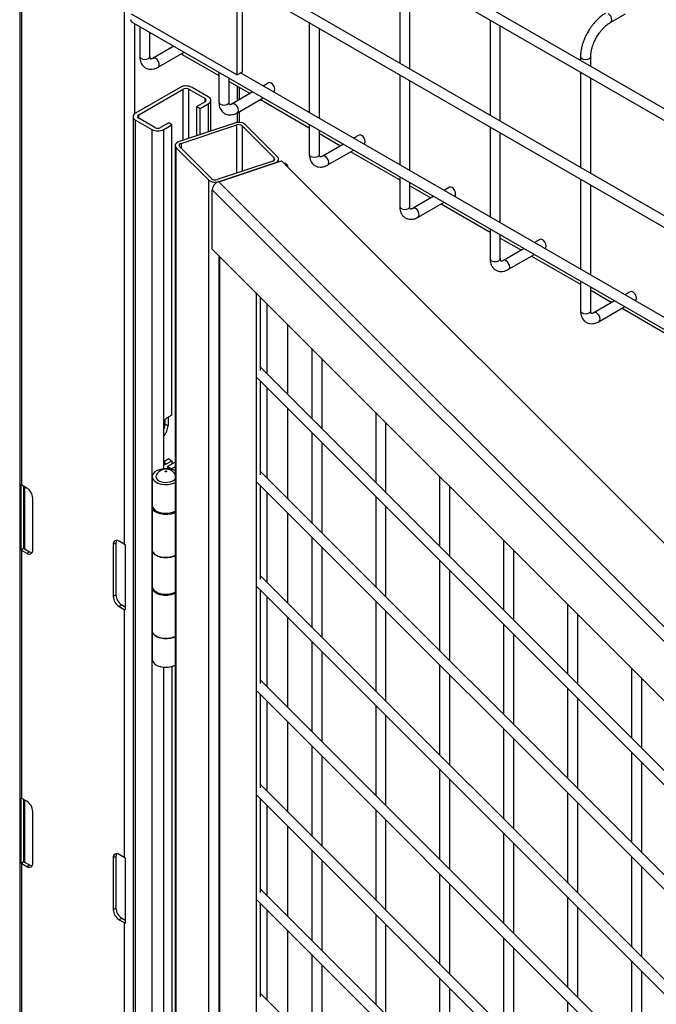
# Model space of a CAD drawing. Header units: inches. Extents: x 0.2 to 10.8, y 0.2 to 8.2.
# Tile 51 of 62: x 8.604 to 9.019, y 6.614 to 7.255. Entities that reach past the tile are written whole.
import ezdxf

# ---------------------------------------------------------------- set-up
doc = ezdxf.new("R2010")
doc.units = ezdxf.units.IN
doc.header["$MEASUREMENT"] = 0

msp = doc.modelspace()

# ---------------------------------------------------------------- linework, layer by layer
for p, q in [((8.60381, 7.64304), (8.60381, 4.40665)), ((10.03262, 6.61505), (8.67998, 7.39591)), ((8.67665, 7.39013), (10.02929, 6.60927)), ((10.03262, 6.5453), (8.67998, 7.32616)), ((8.60528, 6.95205), (8.60528, 7.31779)), ((8.67665, 7.32039), (10.02929, 6.53953)), ((8.85146, 7.28922), (8.85146, 7.22717)), ((8.85813, 7.22332), (8.85813, 7.28537)), ((8.7454, 7.27942), (8.7454, 7.21937)), ((8.74909, 7.2215), (8.74909, 7.27857)), ((8.67186, 7.27487), (8.67186, 6.91361)), ((8.7454, 7.21937), (8.67672, 7.25902)), ((8.98899, 7.25376), (8.99856, 7.25929)), ((8.67665, 7.25404), (10.02929, 6.47318)), ((8.67893, 7.19427), (8.67893, 7.25273)), ((8.79254, 7.25349), (8.79254, 7.19484)), ((8.91039, 7.2552), (8.91039, 7.19315)), ((8.68205, 7.25092), (8.68205, 7.23148)), ((8.68872, 7.23148), (8.68872, 7.24708)), ((8.79921, 7.19099), (8.79921, 7.24964)), ((8.91706, 7.1893), (8.91706, 7.25135)), ((8.7043, 7.23808), (8.69079, 7.23029)), ((8.69412, 7.22451), (8.71097, 7.23423)), ((8.70932, 7.23328), (8.70979, 7.23276)), ((8.70979, 7.23276), (8.73361, 7.21901)), ((8.96932, 7.23124), (8.96932, 7.22888)), ((8.97598, 7.22503), (8.97598, 7.23124)), ((8.73361, 7.22116), (8.73361, 7.20172)), ((8.7454, 7.21937), (8.74909, 7.2215)), ((9.96068, 6.52049), (8.74772, 7.22071)), ((8.85146, 7.21947), (8.85146, 7.16082)), ((8.96932, 7.22118), (8.96932, 7.15913)), ((8.74028, 7.20172), (8.74028, 7.21731)), ((8.74028, 7.21516), (8.754, 7.20724)), ((8.76607, 7.21421), (8.76253, 7.21217)), ((8.85813, 7.15698), (8.85813, 7.21562)), ((8.97598, 7.15528), (8.97598, 7.21733)), ((8.70832, 7.21126), (8.6793, 7.19451)), ((8.68137, 7.19331), (8.71039, 7.21007)), ((8.71039, 7.17685), (8.71039, 7.21007)), ((8.71407, 7.21007), (8.72468, 7.20395)), ((8.71407, 7.17808), (8.71407, 7.21007)), ((8.72674, 7.20514), (8.71613, 7.21126)), ((8.75586, 7.20832), (8.74235, 7.20052)), ((8.74552, 7.21214), (8.74552, 7.20235)), ((8.74698, 7.2032), (8.74698, 7.21129)), ((8.76919, 7.20832), (8.7694, 7.20844)), ((8.72468, 7.20182), (8.71937, 7.19876)), ((8.72143, 7.19757), (8.72674, 7.20063)), ((8.72468, 7.20182), (8.72468, 7.20395)), ((8.72674, 7.20063), (8.72674, 7.1823)), ((8.72835, 7.18284), (8.72835, 7.20288)), ((8.74568, 7.19475), (8.76253, 7.20447)), ((8.76066, 7.20339), (8.79254, 7.18499)), ((8.71937, 7.19876), (8.72143, 7.19757)), ((8.71937, 7.17984), (8.71937, 7.19876)), ((8.72143, 7.18053), (8.72143, 7.19757)), ((8.74552, 7.1947), (8.74552, 7.18838)), ((8.74698, 7.18843), (8.74698, 7.1955)), ((8.67769, 7.19225), (8.67769, 4.53849)), ((8.6793, 7.19), (8.68991, 7.18388)), ((8.6793, 4.53624), (8.6793, 7.19)), ((8.68137, 7.19119), (8.68137, 7.19331)), ((8.69197, 7.18507), (8.68137, 7.19119)), ((8.70096, 7.18813), (8.69565, 7.18507)), ((8.70302, 7.18694), (8.70096, 7.18813)), ((8.74398, 7.18805), (8.70772, 7.17596)), ((8.68991, 7.18388), (8.68991, 4.53012)), ((8.69772, 7.18388), (8.70302, 7.18694)), ((8.69772, 6.9925), (8.69772, 7.18388)), ((8.70302, 6.99769), (8.70302, 7.18694)), ((8.70897, 7.17471), (8.74523, 7.1868)), ((8.74523, 7.15541), (8.74523, 7.1868)), ((8.74879, 7.18625), (8.76973, 7.16531)), ((8.74879, 7.18625), (8.74879, 7.1566)), ((8.77189, 7.16603), (8.75095, 7.18697)), ((8.79254, 7.18714), (8.79254, 7.1677)), ((8.79921, 7.1677), (8.79921, 7.18329)), ((8.79921, 7.18114), (8.81292, 7.17323)), ((8.91039, 7.18545), (8.91039, 7.12681)), ((8.91706, 7.12296), (8.91706, 7.1816)), ((8.70897, 7.17471), (8.70897, 7.1717)), ((8.82499, 7.1802), (8.82145, 7.17815)), ((8.82812, 7.1743), (8.82833, 7.17442)), ((8.70517, 7.17341), (8.70517, 4.51965)), ((8.70585, 7.17193), (8.72679, 7.151)), ((8.70585, 4.51818), (8.70585, 7.17193)), ((8.70801, 7.17266), (8.72895, 7.15172)), ((8.81478, 7.1743), (8.80128, 7.1665)), ((8.80461, 7.16073), (8.82145, 7.17045)), ((8.81959, 7.16938), (8.85146, 7.15098)), ((8.76877, 7.16326), (8.73251, 7.15117)), ((8.7335, 7.14983), (8.77444, 7.16348)), ((8.73376, 7.14992), (8.77002, 7.16201)), ((8.76973, 7.16381), (8.76973, 7.16531)), ((8.77258, 7.16286), (8.77258, 7.16456)), ((9.6859, 6.25212), (8.77444, 7.16348)), ((8.77704, 7.1619), (8.77628, 7.16164)), ((8.77854, 7.1604), (8.77704, 7.1619)), ((8.77778, 7.16014), (8.77854, 7.1604)), ((8.77854, 7.15938), (8.77854, 7.1604)), ((8.72679, 7.151), (8.72679, 4.49724)), ((9.64495, 6.23847), (8.7335, 7.14983)), ((8.85146, 7.15313), (8.85146, 7.13368)), ((8.85813, 7.13368), (8.85813, 7.14928)), ((8.96932, 7.15144), (8.96932, 7.09279)), ((8.72934, 7.14453), (9.6408, 6.23317)), ((8.72934, 7.10592), (8.72934, 7.14453)), ((8.85813, 7.14713), (8.87185, 7.13921)), ((8.88392, 7.14618), (8.88038, 7.14413)), ((8.97598, 7.08894), (8.97598, 7.14759)), ((8.87371, 7.14028), (8.8602, 7.13249)), ((8.86354, 7.12671), (8.88038, 7.13644)), ((8.88704, 7.14028), (8.88725, 7.14041)), ((8.87851, 7.13536), (8.91039, 7.11696)), ((8.91039, 7.11911), (8.91039, 7.09967)), ((8.91706, 7.09967), (8.91706, 7.11526)), ((8.91706, 7.11311), (8.93077, 7.10519)), ((8.94285, 7.11216), (8.9393, 7.11012)), ((8.72934, 7.10592), (9.6408, 6.19456)), ((8.93263, 7.10627), (8.91913, 7.09847)), ((8.94597, 7.10627), (8.94618, 7.10639)), ((8.73369, 7.10157), (8.73369, 4.53568)), ((8.73434, 4.53504), (8.73434, 7.10092)), ((8.92246, 7.0927), (8.9393, 7.10242)), ((8.93744, 7.10134), (8.96932, 7.08294)), ((8.96932, 7.08509), (8.96932, 7.06565)), ((8.97598, 7.06565), (8.97598, 7.08124)), ((8.97598, 7.07909), (8.9897, 7.07118)), ((8.75798, 7.07728), (8.75798, 4.5114)), ((8.76058, 7.07469), (8.76058, 7.02686)), ((8.99156, 7.07225), (8.97805, 7.06445)), ((9.00177, 7.07814), (8.99823, 7.0761)), ((9.00489, 7.07225), (9.0051, 7.07237)), ((8.76513, 7.0247), (8.76513, 7.07013)), ((8.98139, 7.05868), (8.99823, 7.0684)), ((8.99637, 7.06733), (9.02824, 7.04893)), ((8.77854, 7.01128), (8.77854, 7.05672)), ((8.79419, 7.04107), (8.79419, 6.99564)), ((8.80086, 6.98897), (8.80086, 7.03441)), ((9.61735, 6.17256), (8.76058, 7.02925)), ((8.75851, 7.02189), (9.61735, 6.16314)), ((8.76058, 7.01982), (8.76058, 6.95881)), ((8.76513, 6.95665), (8.76513, 7.01527)), ((8.77854, 6.94324), (8.77854, 7.00186)), ((8.70302, 6.99769), (8.69956, 6.99569)), ((8.70048, 6.99622), (8.70048, 6.99064)), ((8.83586, 6.99941), (8.83586, 6.95397)), ((8.69772, 6.96698), (8.69772, 6.9925)), ((8.69842, 6.99457), (8.69842, 6.99184)), ((8.70048, 6.99064), (8.69842, 6.99184)), ((8.84252, 6.94731), (8.84252, 6.99275)), ((8.79419, 6.98621), (8.79419, 6.92759)), ((8.80086, 6.92093), (8.80086, 6.97954)), ((8.70096, 6.96911), (8.69772, 6.96724)), ((8.70096, 6.96911), (8.70302, 6.96792)), ((8.69772, 6.96268), (8.69772, 6.96698)), ((8.69772, 6.96698), (8.69956, 6.96592)), ((8.69956, 6.96592), (8.70302, 6.96792)), ((8.70517, 6.96703), (8.70015, 6.96413)), ((8.70015, 6.96413), (8.70284, 6.96258)), ((8.70015, 6.96413), (8.70015, 6.96271)), ((8.70517, 6.96392), (8.70284, 6.96258)), ((8.70302, 6.96792), (8.70302, 6.96579)), ((8.69014, 6.95758), (8.69014, 6.93886)), ((8.70284, 6.96258), (8.70284, 6.96227)), ((9.61735, 6.10452), (8.76058, 6.9612)), ((8.87752, 6.95775), (8.87752, 6.91231)), ((8.60474, 6.90989), (8.60474, 6.95241)), ((8.60852, 6.95018), (8.60528, 6.95205)), ((8.60649, 6.9109), (8.60649, 6.95134)), ((8.60699, 6.95106), (8.60699, 6.9105)), ((8.75851, 6.95384), (9.61735, 6.09509)), ((8.76058, 6.95177), (8.76058, 6.89077)), ((8.88419, 6.90565), (8.88419, 6.95108)), ((8.61235, 6.90986), (8.61235, 6.94354)), ((8.76513, 6.88861), (8.76513, 6.94722)), ((8.83586, 6.94455), (8.83586, 6.88593)), ((8.69014, 6.93801), (8.69014, 6.90994)), ((8.84252, 6.87926), (8.84252, 6.93788)), ((8.77854, 6.87519), (8.77854, 6.93381)), ((8.79419, 6.91816), (8.79419, 6.85955)), ((8.6665, 6.91425), (8.66479, 6.91327)), ((8.66479, 6.91327), (8.66479, 6.87958)), ((8.6665, 6.91425), (8.6665, 6.88057)), ((8.67186, 6.91361), (8.66862, 6.91548)), ((8.6725, 6.9133), (8.6725, 6.87077)), ((8.80086, 6.85288), (8.80086, 6.9115)), ((8.91919, 6.91609), (8.91919, 6.87065)), ((8.60474, 6.90989), (8.60649, 6.9109)), ((8.60528, 6.74791), (8.60528, 6.90952)), ((8.60528, 6.90952), (8.60852, 6.90765)), ((8.60699, 6.9105), (8.61023, 6.90863)), ((8.60852, 6.90765), (8.61023, 6.90863)), ((8.69014, 6.90994), (8.69014, 6.88613)), ((8.92586, 6.86398), (8.92586, 6.90942)), ((8.87752, 6.90288), (8.87752, 6.84427)), ((9.61735, 6.03647), (8.76058, 6.89316)), ((8.88419, 6.8376), (8.88419, 6.89622)), ((8.75851, 6.8858), (9.61735, 6.02705)), ((8.66479, 6.87958), (8.6665, 6.88057)), ((8.69014, 6.88528), (8.69014, 6.85721)), ((8.76058, 6.88373), (8.76058, 6.82272)), ((8.67033, 6.87394), (8.66862, 6.87295)), ((8.66862, 6.87295), (8.67186, 6.87108)), ((8.67033, 6.87394), (8.6725, 6.87268)), ((8.76513, 6.82056), (8.76513, 6.87918)), ((8.83586, 6.8765), (8.83586, 6.81788)), ((8.96086, 6.87443), (8.96086, 6.82899)), ((8.67186, 6.87108), (8.67186, 6.70947)), ((8.84252, 6.81122), (8.84252, 6.86984)), ((8.96752, 6.82232), (8.96752, 6.86776)), ((8.77854, 6.80715), (8.77854, 6.86577)), ((8.91919, 6.86122), (8.91919, 6.80261)), ((8.69014, 6.85721), (8.69014, 6.8385)), ((8.92586, 6.79594), (8.92586, 6.85456)), ((8.79419, 6.85012), (8.79419, 6.7915)), ((8.80086, 6.78484), (8.80086, 6.84345)), ((8.87752, 6.83484), (8.87752, 6.77622)), ((8.69772, 6.21419), (8.69772, 6.83339)), ((8.70302, 6.83385), (8.70302, 6.21729)), ((8.88419, 6.76956), (8.88419, 6.82817)), ((9.00252, 6.83276), (9.00252, 6.78733)), ((9.61735, 5.96843), (8.76058, 6.82511)), ((9.00919, 6.78066), (9.00919, 6.8261)), ((8.75851, 6.81775), (9.61735, 5.959)), ((8.76058, 6.81568), (8.76058, 6.75468)), ((8.96086, 6.81956), (8.96086, 6.76094)), ((8.76513, 6.75252), (8.76513, 6.81113)), ((8.96752, 6.75428), (8.96752, 6.81289)), ((8.83586, 6.80846), (8.83586, 6.74984)), ((8.77854, 6.7391), (8.77854, 6.79772)), ((8.84252, 6.74317), (8.84252, 6.80179)), ((8.91919, 6.79318), (8.91919, 6.73456)), ((8.92586, 6.72789), (8.92586, 6.78651)), ((8.79419, 6.78207), (8.79419, 6.72346)), ((9.00252, 6.7779), (9.00252, 6.71928)), ((8.80086, 6.71679), (8.80086, 6.77541)), ((9.00919, 6.71261), (9.00919, 6.77123)), ((8.87752, 6.76679), (8.87752, 6.70818)), ((8.88419, 6.70151), (8.88419, 6.76013)), ((9.61735, 5.90038), (8.76058, 6.75707)), ((8.96086, 6.75152), (8.96086, 6.6929)), ((8.60474, 6.70575), (8.60474, 6.74828)), ((8.60852, 6.74604), (8.60528, 6.74791)), ((8.60649, 6.70677), (8.60649, 6.74721)), ((8.60699, 6.74692), (8.60699, 6.70637)), ((8.75851, 6.74971), (9.61735, 5.89096)), ((8.76058, 6.74764), (8.76058, 6.68663)), ((8.96752, 6.68623), (8.96752, 6.74485)), ((8.61235, 6.70572), (8.61235, 6.73941)), ((8.76513, 6.68447), (8.76513, 6.74309)), ((8.83586, 6.74041), (8.83586, 6.68179)), ((8.84252, 6.67513), (8.84252, 6.73375)), ((8.77854, 6.67106), (8.77854, 6.72968)), ((8.91919, 6.72513), (8.91919, 6.66651)), ((8.79419, 6.71403), (8.79419, 6.65541)), ((8.92586, 6.65985), (8.92586, 6.71847)), ((8.60474, 6.70575), (8.60649, 6.70677)), ((8.60699, 6.70637), (8.61023, 6.7045)), ((8.6665, 6.71012), (8.66479, 6.70913)), ((8.66479, 6.70913), (8.66479, 6.67545)), ((8.6665, 6.71012), (8.6665, 6.67643)), ((8.67186, 6.70947), (8.66862, 6.71134)), ((8.6725, 6.70916), (8.6725, 6.66663)), ((8.80086, 6.64875), (8.80086, 6.70736)), ((9.00252, 6.70985), (9.00252, 6.65124)), ((8.60528, 5.72723), (8.60528, 6.70538)), ((8.60528, 6.70538), (8.60852, 6.70351)), ((8.60852, 6.70351), (8.61023, 6.7045)), ((9.00919, 6.64457), (9.00919, 6.70319)), ((8.87752, 6.69875), (8.87752, 6.64013)), ((9.61735, 5.83234), (8.76058, 6.68902)), ((8.88419, 6.63347), (8.88419, 6.69208)), ((8.75851, 6.68166), (9.61735, 5.82291)), ((8.96086, 6.68347), (8.96086, 6.62485)), ((8.66479, 6.67545), (8.6665, 6.67643)), ((8.76058, 6.67959), (8.76058, 6.61859)), ((8.76513, 6.61643), (8.76513, 6.67504)), ((8.96752, 6.61819), (8.96752, 6.6768)), ((8.67033, 6.6698), (8.66862, 6.66881)), ((8.66862, 6.66881), (8.67186, 6.66694)), ((8.67033, 6.6698), (8.6725, 6.66855)), ((8.83586, 6.67237), (8.83586, 6.61375)), ((8.67186, 6.66694), (8.67186, 5.6888)), ((8.77854, 6.60301), (8.77854, 6.66163)), ((8.84252, 6.60708), (8.84252, 6.6657)), ((8.91919, 6.65709), (8.91919, 6.59847)), ((8.92586, 6.5918), (8.92586, 6.65042)), ((8.79419, 6.64598), (8.79419, 6.58737)), ((9.00252, 6.64181), (9.00252, 6.58319)), ((8.80086, 6.5807), (8.80086, 6.63932)), ((8.87752, 6.6307), (8.87752, 6.57209)), ((9.00919, 6.57652), (9.00919, 6.63514)), ((8.88419, 6.56542), (8.88419, 6.62404)), ((9.61735, 5.76429), (8.76058, 6.62098)), ((8.96086, 6.61543), (8.96086, 6.55681))]:
    msp.add_line(p, q)
at = {"flags": 128}
for points in [[(8.98898, 7.25376), (8.98899, 7.25376), (8.9895, 7.25435), (8.98968, 7.25529), (8.9895, 7.25643), (8.98899, 7.25761), (8.98822, 7.25864), (8.98732, 7.25937)], [(8.67596, 7.25557), (8.67614, 7.25463), (8.67665, 7.25404), (8.67665, 7.25404)], [(8.68205, 7.23148), (8.68231, 7.23075), (8.68303, 7.23012), (8.68411, 7.2297), (8.68539, 7.22956), (8.68666, 7.2297), (8.68774, 7.23012), (8.68847, 7.23075), (8.68872, 7.23148)], [(8.69413, 7.22452), (8.69464, 7.2251), (8.69482, 7.22604), (8.69464, 7.22718), (8.69412, 7.22836), (8.69336, 7.22939), (8.69246, 7.23012), (8.69156, 7.23043), (8.6908, 7.23029)], [(8.97598, 7.23125), (8.97598, 7.23124), (8.97573, 7.2305), (8.97501, 7.22988), (8.97392, 7.22946), (8.97265, 7.22931), (8.97137, 7.22946), (8.97029, 7.22988), (8.96957, 7.2305), (8.96932, 7.23124), (8.96932, 7.23124)], [(8.7694, 7.20844), (8.7694, 7.20844), (8.76991, 7.20903), (8.77009, 7.20997), (8.76991, 7.21111), (8.7694, 7.21229), (8.76864, 7.21332), (8.76774, 7.21405), (8.76683, 7.21436), (8.76607, 7.21421)], [(8.73361, 7.20172), (8.73387, 7.20098), (8.73459, 7.20036), (8.73567, 7.19994), (8.73695, 7.19979), (8.73822, 7.19994), (8.7393, 7.20036), (8.74003, 7.20098), (8.74028, 7.20172), (8.74028, 7.20172)], [(8.74569, 7.19475), (8.7462, 7.19534), (8.74637, 7.19627), (8.7462, 7.19742), (8.74568, 7.1986), (8.74492, 7.19963), (8.74402, 7.20036), (8.74312, 7.20067), (8.74236, 7.20053)], [(8.70772, 7.17596), (8.7069, 7.17562), (8.70622, 7.1752), (8.70569, 7.17471), (8.70534, 7.17417), (8.70518, 7.1736), (8.70521, 7.17302), (8.70544, 7.17246), (8.70585, 7.17193)], [(8.82833, 7.17442), (8.82833, 7.17442), (8.82884, 7.17501), (8.82902, 7.17595), (8.82884, 7.17709), (8.82833, 7.17827), (8.82756, 7.1793), (8.82666, 7.18003), (8.82576, 7.18034), (8.82499, 7.1802)], [(8.77002, 7.16201), (8.77084, 7.16234), (8.77152, 7.16277), (8.77205, 7.16326), (8.7724, 7.1638), (8.77256, 7.16437), (8.77253, 7.16494), (8.7723, 7.16551), (8.77189, 7.16603)], [(8.79254, 7.1677), (8.79279, 7.16696), (8.79352, 7.16634), (8.7946, 7.16592), (8.79587, 7.16578), (8.79715, 7.16592), (8.79823, 7.16634), (8.79895, 7.16696), (8.79921, 7.1677), (8.79921, 7.1677)], [(8.80462, 7.16073), (8.80512, 7.16132), (8.8053, 7.16226), (8.80512, 7.1634), (8.80461, 7.16458), (8.80385, 7.16561), (8.80294, 7.16634), (8.80204, 7.16665), (8.80128, 7.16651)], [(8.88725, 7.14041), (8.88725, 7.14041), (8.88776, 7.14099), (8.88794, 7.14193), (8.88776, 7.14308), (8.88725, 7.14425), (8.88649, 7.14529), (8.88559, 7.14601), (8.88468, 7.14633), (8.88392, 7.14618)], [(8.85146, 7.13368), (8.85172, 7.13295), (8.85244, 7.13232), (8.85352, 7.13191), (8.8548, 7.13176), (8.85607, 7.13191), (8.85715, 7.13232), (8.85788, 7.13295), (8.85813, 7.13368), (8.85813, 7.13368)], [(8.86354, 7.12672), (8.86405, 7.1273), (8.86423, 7.12824), (8.86405, 7.12938), (8.86354, 7.13056), (8.86277, 7.13159), (8.86187, 7.13232), (8.86097, 7.13264), (8.86021, 7.13249)], [(8.94618, 7.10639), (8.94618, 7.10639), (8.94669, 7.10698), (8.94687, 7.10791), (8.94669, 7.10906), (8.94618, 7.11024), (8.94541, 7.11127), (8.94451, 7.112), (8.94361, 7.11231), (8.94285, 7.11216)], [(8.91039, 7.09967), (8.91064, 7.09893), (8.91137, 7.09831), (8.91245, 7.09789), (8.91372, 7.09774), (8.915, 7.09789), (8.91608, 7.09831), (8.9168, 7.09893), (8.91706, 7.09967), (8.91706, 7.09967)], [(8.92247, 7.0927), (8.92297, 7.09328), (8.92315, 7.09422), (8.92297, 7.09537), (8.92246, 7.09655), (8.9217, 7.09758), (8.92079, 7.0983), (8.91989, 7.09862), (8.91914, 7.09847)], [(9.0051, 7.07237), (9.0051, 7.07237), (9.00562, 7.07296), (9.00579, 7.0739), (9.00562, 7.07504), (9.0051, 7.07622), (9.00434, 7.07725), (9.00344, 7.07798), (9.00254, 7.07829), (9.00177, 7.07814)], [(8.96932, 7.06565), (8.96957, 7.06491), (8.97029, 7.06429), (8.97137, 7.06387), (8.97265, 7.06373), (8.97392, 7.06387), (8.97501, 7.06429), (8.97573, 7.06491), (8.97598, 7.06565)], [(8.98139, 7.05868), (8.9819, 7.05927), (8.98208, 7.06021), (8.9819, 7.06135), (8.98139, 7.06253), (8.98062, 7.06356), (8.97972, 7.06429), (8.97882, 7.0646), (8.97806, 7.06446)], [(8.69842, 6.99184), (8.69819, 6.99006), (8.69772, 6.98861)], [(8.70517, 6.96138), (8.70446, 6.96172), (8.70241, 6.96238), (8.70013, 6.96271), (8.69778, 6.96269), (8.69552, 6.96232), (8.69351, 6.96162), (8.69188, 6.96064), (8.69075, 6.95945), (8.6902, 6.95813), (8.69025, 6.95678), (8.69092, 6.95548), (8.69214, 6.95432), (8.69385, 6.95339), (8.69592, 6.95274), (8.6982, 6.95243), (8.70055, 6.95247), (8.7028, 6.95286), (8.70479, 6.95358), (8.70517, 6.95377)], [(8.69282, 6.95857), (8.6926, 6.95772), (8.69281, 6.95661), (8.69358, 6.95558), (8.69485, 6.95473), (8.69649, 6.95413), (8.69836, 6.95384), (8.7003, 6.95388), (8.70214, 6.95425), (8.7037, 6.95491), (8.70485, 6.95581), (8.70517, 6.95621)], [(8.69014, 6.93886), (8.69025, 6.93806), (8.69092, 6.93676), (8.69214, 6.93561), (8.69385, 6.93467), (8.69592, 6.93403), (8.6982, 6.93372), (8.70055, 6.93376), (8.7028, 6.93415), (8.70479, 6.93487), (8.70517, 6.93506)], [(8.70517, 6.93421), (8.70442, 6.93385), (8.70236, 6.93319), (8.70008, 6.93287), (8.69773, 6.9329), (8.69547, 6.93328), (8.69347, 6.93399), (8.69185, 6.93497), (8.69073, 6.93617), (8.69019, 6.93749), (8.69017, 6.93844)], [(8.70517, 6.90614), (8.70479, 6.90595), (8.7028, 6.90523), (8.70055, 6.90484), (8.6982, 6.9048), (8.69592, 6.90511), (8.69385, 6.90575), (8.69214, 6.90669), (8.69092, 6.90784), (8.69025, 6.90914), (8.69014, 6.90994)], [(8.69014, 6.90994), (8.69019, 6.90942), (8.69073, 6.9081), (8.69185, 6.90691), (8.69347, 6.90592), (8.69547, 6.90521), (8.69773, 6.90483), (8.70008, 6.9048), (8.70236, 6.90513), (8.70442, 6.90578), (8.70517, 6.90614)], [(8.69014, 6.88613), (8.69025, 6.88533), (8.69092, 6.88403), (8.69214, 6.88287), (8.69385, 6.88194), (8.69592, 6.88129), (8.6982, 6.88098), (8.70055, 6.88102), (8.7028, 6.88142), (8.70479, 6.88213), (8.70517, 6.88232)], [(8.70517, 6.88147), (8.70442, 6.88111), (8.70236, 6.88046), (8.70008, 6.88014), (8.69773, 6.88017), (8.69547, 6.88055), (8.69347, 6.88126), (8.69185, 6.88224), (8.69073, 6.88343), (8.69019, 6.88475), (8.69017, 6.8857)], [(8.70517, 6.8534), (8.70479, 6.85322), (8.7028, 6.8525), (8.70055, 6.85211), (8.6982, 6.85206), (8.69592, 6.85238), (8.69385, 6.85302), (8.69214, 6.85395), (8.69092, 6.85511), (8.69025, 6.85641), (8.69014, 6.85721)], [(8.69014, 6.85721), (8.69019, 6.85668), (8.69073, 6.85536), (8.69185, 6.85417), (8.69347, 6.85319), (8.69547, 6.85248), (8.69773, 6.8521), (8.70008, 6.85207), (8.70236, 6.85239), (8.70442, 6.85305), (8.70517, 6.8534)], [(8.69014, 6.8385), (8.69025, 6.8377), (8.69092, 6.8364), (8.69214, 6.83524), (8.69385, 6.83431), (8.69592, 6.83366), (8.6982, 6.83335), (8.70055, 6.83339), (8.7028, 6.83379), (8.70479, 6.8345), (8.70517, 6.83469)]]:
    msp.add_lwpolyline(points, dxfattribs=at)
for centre, radius, start, end in [((8.71223, 7.20372), 0.00849, 62.60967, 117.39033), ((8.71223, 7.20651), 0.004, 62.60967, 117.39033), ((8.72427, 7.20288), 0.00114, 290.78342, 69.21658), ((8.72588, 7.20288), 0.00241, 290.78342, 69.21658), ((8.68016, 7.19225), 0.00241, 110.78342, 249.21658), ((8.68177, 7.19225), 0.00114, 110.78342, 249.21658), ((8.74648, 7.18114), 0.00734, 52.5016, 109.91232), ((8.69381, 7.19141), 0.00849, 242.60967, 297.39033), ((8.69381, 7.18862), 0.004, 242.60967, 297.39033), ((8.74651, 7.18327), 0.00375, 52.5016, 109.91232), ((8.70899, 7.17345), 0.00126, 90.9004, 219.30268), ((8.76875, 7.16452), 0.00126, 270.9004, 39.30268), ((8.73126, 7.15683), 0.00734, 232.5016, 289.91232), ((8.73123, 7.15469), 0.00375, 232.5016, 289.91232), ((8.73542, 7.14405), 0.0061, 108.36942, 175.46591), ((8.70172, 6.99232), 0.004, 122.60548, 177.39452), ((8.69031, 6.99116), 0.01018, 316.66537, 357.07724), ((8.69884, 6.9668), 0.00114, 170.78596, 309.20329), ((8.60733, 6.95563), 0.00413, 231.13055, 240.19892), ((8.60403, 6.94316), 0.00832, 2.60548, 57.39452), ((8.66713, 6.91364), 0.00237, 50.79671, 189.21404), ((8.66987, 6.91439), 0.00337, 151.50744, 182.33558), ((8.67451, 6.91821), 0.00531, 240.15548, 247.82929), ((8.60733, 6.91311), 0.00413, 231.13055, 240.19892), ((8.6079, 6.91214), 0.00187, 221.37841, 240.84018), ((8.61001, 6.90948), 0.00237, 230.79671, 9.21404), ((8.61203, 6.91148), 0.00337, 237.66754, 268.48909), ((8.67311, 6.87996), 0.00832, 182.60548, 237.39452), ((8.67482, 6.88095), 0.00832, 182.60548, 237.39452), ((8.67451, 6.87568), 0.00531, 240.15548, 247.82929), ((8.60733, 6.7515), 0.00413, 231.13055, 240.19892), ((8.60403, 6.73903), 0.00832, 2.60548, 57.39452), ((8.6079, 6.708), 0.00187, 221.37841, 240.84018), ((8.66713, 6.70951), 0.00237, 50.79671, 189.21404), ((8.66987, 6.71025), 0.00337, 151.50744, 182.33558), ((8.67451, 6.71408), 0.00531, 240.15548, 247.82929), ((8.60733, 6.70897), 0.00413, 231.13055, 240.19892), ((8.61001, 6.70534), 0.00237, 230.79671, 9.21404), ((8.61203, 6.70735), 0.00337, 237.66754, 268.48909), ((8.67311, 6.67583), 0.00832, 182.60548, 237.39452), ((8.67482, 6.67681), 0.00832, 182.60548, 237.39452), ((8.67451, 6.67155), 0.00531, 240.15548, 247.82929)]:
    msp.add_arc(centre, radius, start, end)
for points, knots in [([(8.98566, 7.2595), (8.98509, 7.25917), (8.98377, 7.2584), (8.9818, 7.25685), (8.9798, 7.25499), (8.97813, 7.25317), (8.97672, 7.25141), (8.97539, 7.24956), (8.97454, 7.24816), (8.97406, 7.24736)], [0, 0, 0, 0, 0.128323, 0.298784, 0.46066, 0.614698, 0.726124, 0.844989, 1, 1, 1, 1]), ([(8.97983, 7.24403), (8.98036, 7.2449), (8.98111, 7.24612), (8.98235, 7.24778), (8.98345, 7.24912), (8.98481, 7.25056), (8.98626, 7.25187), (8.98768, 7.25297), (8.98858, 7.2535), (8.98899, 7.25375)], [0, 0, 0, 0, 0.207316, 0.291637, 0.43019, 0.571885, 0.721362, 0.874336, 1, 1, 1, 1]), ([(8.97406, 7.24736), (8.97349, 7.24632), (8.97269, 7.24485), (8.97171, 7.24261), (8.97098, 7.24068), (8.97028, 7.23839), (8.96974, 7.23601), (8.96938, 7.23359), (8.96934, 7.23202), (8.96932, 7.23124)], [0, 0, 0, 0, 0.198756, 0.279713, 0.413281, 0.550739, 0.697045, 0.848476, 1, 1, 1, 1]), ([(8.976, 7.23126), (8.976, 7.2314), (8.97596, 7.23217), (8.97613, 7.23374), (8.97652, 7.23591), (8.97711, 7.23799), (8.97779, 7.23986), (8.97863, 7.24182), (8.97937, 7.24318), (8.97983, 7.24403)], [0, 0, 0, 0, 0.0411466, 0.2139641, 0.38259, 0.5566009, 0.6839737, 0.803506, 1, 1, 1, 1]), ([(8.68206, 7.23148), (8.68208, 7.23093), (8.68212, 7.22978), (8.68251, 7.22814), (8.68319, 7.22656), (8.68422, 7.22517), (8.6856, 7.22404), (8.68726, 7.2233), (8.68909, 7.22303), (8.69097, 7.22321), (8.69266, 7.22372), (8.69369, 7.2243), (8.69412, 7.22454)], [0, 0, 0, 0, 0.089595, 0.187239, 0.286003, 0.385606, 0.4876, 0.595684, 0.700684, 0.809438, 0.920368, 1, 1, 1, 1]), ([(8.6908, 7.2303), (8.69075, 7.23027), (8.69044, 7.23007), (8.68996, 7.22989), (8.68944, 7.22976), (8.68915, 7.22977), (8.68911, 7.2298), (8.68913, 7.22976), (8.68892, 7.23009), (8.68875, 7.23068), (8.68874, 7.23124), (8.68873, 7.2315)], [0, 0, 0, 0, 0.01929, 0.122363, 0.227062, 0.337639, 0.465827, 0.658148, 0.793212, 0.907521, 1, 1, 1, 1]), ([(8.73362, 7.20172), (8.73364, 7.20117), (8.73368, 7.20002), (8.73407, 7.19837), (8.73475, 7.1968), (8.73578, 7.19541), (8.73715, 7.19427), (8.73882, 7.19354), (8.74065, 7.19326), (8.74253, 7.19345), (8.74422, 7.19396), (8.74525, 7.19454), (8.74568, 7.19478)], [0, 0, 0, 0, 0.0895952, 0.1872391, 0.2860035, 0.3856056, 0.4876002, 0.5956839, 0.7006837, 0.8094383, 0.9203675, 1, 1, 1, 1]), ([(8.74236, 7.20053), (8.74231, 7.2005), (8.742, 7.2003), (8.74152, 7.20012), (8.741, 7.19999), (8.74071, 7.20001), (8.74067, 7.20004), (8.74069, 7.19999), (8.74048, 7.20033), (8.74031, 7.20092), (8.7403, 7.20148), (8.74029, 7.20173)], [0, 0, 0, 0, 0.01929, 0.122363, 0.227062, 0.337639, 0.465827, 0.658148, 0.793212, 0.907521, 1, 1, 1, 1]), ([(8.79255, 7.1677), (8.79256, 7.16715), (8.7926, 7.166), (8.79299, 7.16436), (8.79368, 7.16278), (8.7947, 7.16139), (8.79608, 7.16026), (8.79774, 7.15952), (8.79958, 7.15925), (8.80145, 7.15943), (8.80315, 7.15994), (8.80417, 7.16052), (8.8046, 7.16076)], [0, 0, 0, 0, 0.0895952, 0.1872391, 0.2860035, 0.3856056, 0.4876002, 0.5956839, 0.7006837, 0.8094383, 0.9203675, 1, 1, 1, 1]), ([(8.80128, 7.16652), (8.80123, 7.16649), (8.80092, 7.16629), (8.80044, 7.16611), (8.79993, 7.16598), (8.79964, 7.16599), (8.7996, 7.16602), (8.79961, 7.16597), (8.7994, 7.16631), (8.79923, 7.1669), (8.79922, 7.16746), (8.79922, 7.16771)], [0, 0, 0, 0, 0.01929, 0.122363, 0.227062, 0.337639, 0.465827, 0.658148, 0.793212, 0.907521, 1, 1, 1, 1]), ([(8.85147, 7.13368), (8.85149, 7.13313), (8.85153, 7.13198), (8.85192, 7.13034), (8.8526, 7.12877), (8.85363, 7.12737), (8.85501, 7.12624), (8.85667, 7.12551), (8.8585, 7.12523), (8.86038, 7.12541), (8.86207, 7.12592), (8.8631, 7.1265), (8.86353, 7.12674)], [0, 0, 0, 0, 0.089595, 0.187239, 0.286003, 0.385606, 0.4876, 0.595684, 0.700684, 0.809438, 0.920368, 1, 1, 1, 1]), ([(8.86021, 7.1325), (8.86016, 7.13247), (8.85985, 7.13227), (8.85937, 7.13209), (8.85885, 7.13196), (8.85856, 7.13197), (8.85852, 7.13201), (8.85854, 7.13196), (8.85833, 7.13229), (8.85816, 7.13288), (8.85815, 7.13345), (8.85814, 7.1337)], [0, 0, 0, 0, 0.0192903, 0.1223634, 0.227062, 0.3376389, 0.4658269, 0.6581481, 0.7932117, 0.9075205, 1, 1, 1, 1]), ([(8.9104, 7.09967), (8.91042, 7.09912), (8.91045, 7.09797), (8.91084, 7.09632), (8.91153, 7.09475), (8.91255, 7.09336), (8.91393, 7.09222), (8.9156, 7.09149), (8.91743, 7.09121), (8.9193, 7.0914), (8.921, 7.09191), (8.92203, 7.09249), (8.92245, 7.09273)], [0, 0, 0, 0, 0.089595, 0.187239, 0.286003, 0.385606, 0.4876, 0.595684, 0.700684, 0.809438, 0.920368, 1, 1, 1, 1]), ([(8.91913, 7.09848), (8.91908, 7.09845), (8.91878, 7.09825), (8.9183, 7.09807), (8.91778, 7.09794), (8.91749, 7.09796), (8.91745, 7.09799), (8.91747, 7.09794), (8.91726, 7.09828), (8.91709, 7.09887), (8.91707, 7.09943), (8.91707, 7.09968)], [0, 0, 0, 0, 0.0192903, 0.1223634, 0.227062, 0.3376389, 0.4658269, 0.6581481, 0.7932117, 0.9075205, 1, 1, 1, 1]), ([(8.96932, 7.06565), (8.96934, 7.0651), (8.96938, 7.06395), (8.96977, 7.0623), (8.97045, 7.06073), (8.97148, 7.05934), (8.97286, 7.05821), (8.97452, 7.05747), (8.97636, 7.0572), (8.97823, 7.05738), (8.97993, 7.05789), (8.98095, 7.05847), (8.98138, 7.05871)], [0, 0, 0, 0, 0.089595, 0.187239, 0.286003, 0.385606, 0.4876, 0.595684, 0.700684, 0.809438, 0.920368, 1, 1, 1, 1]), ([(8.97806, 7.06447), (8.97801, 7.06443), (8.9777, 7.06424), (8.97722, 7.06406), (8.9767, 7.06393), (8.97642, 7.06394), (8.97638, 7.06397), (8.97639, 7.06392), (8.97618, 7.06426), (8.97601, 7.06485), (8.976, 7.06541), (8.97599, 7.06566)], [0, 0, 0, 0, 0.01929, 0.122363, 0.227062, 0.337639, 0.465827, 0.658148, 0.793212, 0.907521, 1, 1, 1, 1]), ([(8.6991, 6.96245), (8.69845, 6.9624), (8.69751, 6.96233), (8.69619, 6.96187), (8.69507, 6.96128), (8.69392, 6.96027), (8.69315, 6.95933), (8.69291, 6.95869), (8.69287, 6.95856)], [0, 0, 0, 0, 0.251932, 0.359492, 0.540516, 0.735383, 0.947659, 1, 1, 1, 1]), ([(8.69897, 6.96069), (8.69869, 6.96073), (8.69852, 6.9609), (8.69867, 6.96122), (8.69896, 6.96131), (8.69924, 6.96127)], [0, 0, 0, 0, 0.5, 0.5, 1, 1, 1, 1]), ([(8.69924, 6.96127), (8.69951, 6.96122), (8.69968, 6.96106), (8.69953, 6.96074), (8.69924, 6.96064), (8.69897, 6.96069)], [0, 0, 0, 0, 0.5, 0.5, 1, 1, 1, 1]), ([(8.70517, 6.95885), (8.70506, 6.95908), (8.70471, 6.95984), (8.7037, 6.96084), (8.70244, 6.96169), (8.70115, 6.96219), (8.70007, 6.96242), (8.69937, 6.96244), (8.6991, 6.96245)], [0, 0, 0, 0, 0.102393, 0.336505, 0.560654, 0.713882, 0.893765, 1, 1, 1, 1])]:
    msp.add_open_spline(points, degree=3, knots=knots)

doc.saveas('drawing.dxf')
